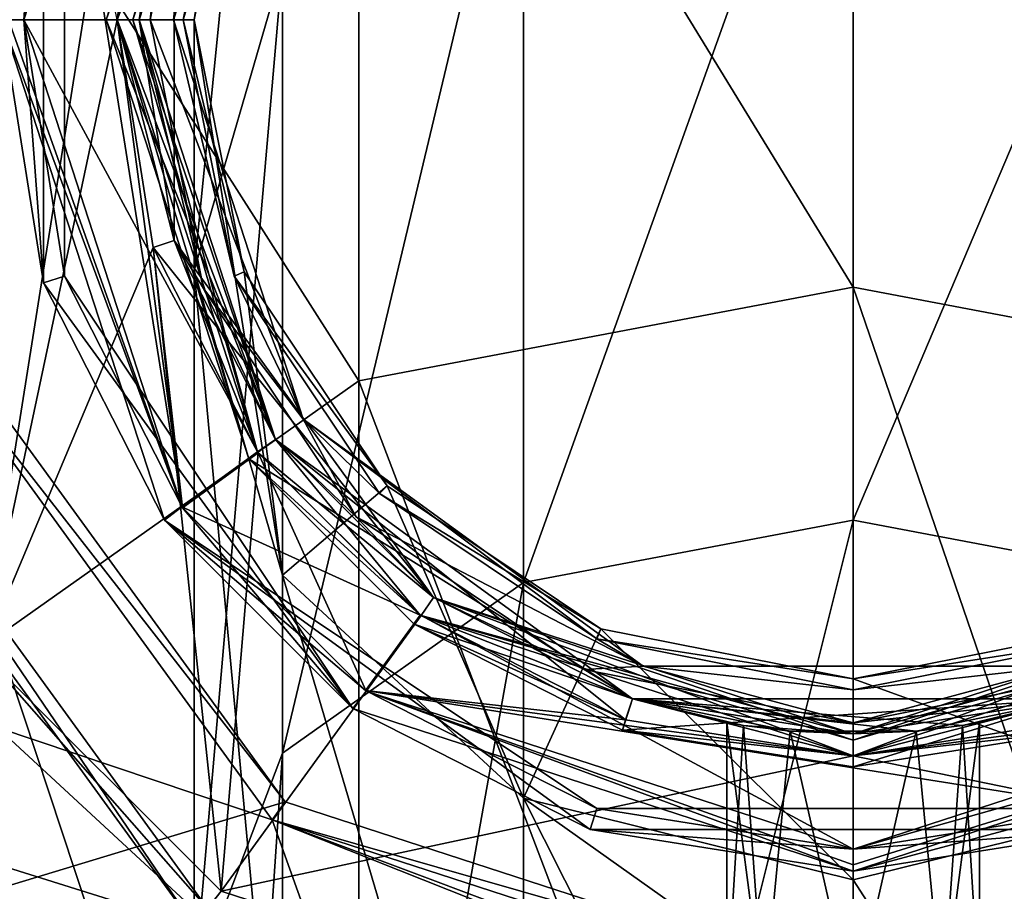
# Model space of a CAD drawing. Header units: millimetres. Extents: x -155 to 35, y -46 to 35.
# Tile 5 of 107: x -128 to -119, y -8 to 0. Entities that reach past the tile are written whole.
import ezdxf

# ---------------------------------------------------------------- set-up
doc = ezdxf.new("R2010")
doc.units = ezdxf.units.MM
doc.header["$LTSCALE"] = 65.185185
for name, color, linetype in [('100', 7, 'CONTINUOUS'), ('102', 7, 'CONTINUOUS'), ('103', 7, 'CONTINUOUS'), ('104', 7, 'CONTINUOUS'), ('105', 7, 'CONTINUOUS'), ('106', 7, 'CONTINUOUS'), ('107', 7, 'CONTINUOUS'), ('108', 7, 'CONTINUOUS'), ('109', 7, 'CONTINUOUS'), ('119', 7, 'CONTINUOUS'), ('120', 7, 'CONTINUOUS'), ('121', 7, 'CONTINUOUS'), ('122', 7, 'CONTINUOUS'), ('123', 7, 'CONTINUOUS'), ('43', 7, 'CONTINUOUS'), ('44', 7, 'CONTINUOUS'), ('45', 7, 'CONTINUOUS'), ('46', 7, 'CONTINUOUS'), ('48', 7, 'CONTINUOUS'), ('49', 7, 'CONTINUOUS'), ('50', 7, 'CONTINUOUS'), ('51', 7, 'CONTINUOUS'), ('52', 7, 'CONTINUOUS'), ('53', 7, 'CONTINUOUS'), ('54', 7, 'CONTINUOUS'), ('55', 7, 'CONTINUOUS'), ('56', 7, 'CONTINUOUS'), ('57', 7, 'CONTINUOUS'), ('58', 7, 'CONTINUOUS'), ('59', 7, 'CONTINUOUS'), ('60', 7, 'CONTINUOUS'), ('61', 7, 'CONTINUOUS'), ('62', 7, 'CONTINUOUS'), ('63', 7, 'CONTINUOUS'), ('79', 7, 'CONTINUOUS'), ('80', 7, 'CONTINUOUS'), ('81', 7, 'CONTINUOUS'), ('82', 7, 'CONTINUOUS'), ('83', 7, 'CONTINUOUS'), ('84', 7, 'CONTINUOUS'), ('85', 7, 'CONTINUOUS'), ('86', 7, 'CONTINUOUS'), ('87', 7, 'CONTINUOUS'), ('88', 7, 'CONTINUOUS'), ('89', 7, 'CONTINUOUS'), ('91', 7, 'CONTINUOUS'), ('92', 7, 'CONTINUOUS'), ('98', 7, 'CONTINUOUS'), ('99', 7, 'CONTINUOUS')]:
    doc.layers.add(name, color=color, linetype=linetype)

msp = doc.modelspace()

# ---------------------------------------------------------------- linework, layer by layer
at = {"layer": '100', "linetype": 'CONTINUOUS'}
for points in [[(-126.5586, 0, -0.0586), (-126.7, 0), (-125.4239, -3.9334), (-126.5586, 0, -0.0586)], [(-126.5, 0, -0.2), (-126.5586, 0, -0.0586), (-125.4239, -3.9334), (-126.5, 0, -0.2)], [(-125.2586, -3.8206, -0.2), (-126.5, 0, -0.2), (-125.4239, -3.9334), (-125.2586, -3.8206, -0.2)], [(-123.9412, -5.4182), (-125.2586, -3.8206, -0.2), (-125.4239, -3.9334), (-123.9412, -5.4182)], [(-122.0086, -6.1819, -0.2), (-125.2586, -3.8206, -0.2), (-122.0722, -6.3715), (-122.0086, -6.1819, -0.2)], [(-122.0722, -6.3715), (-125.2586, -3.8206, -0.2), (-123.9412, -5.4182), (-122.0722, -6.3715)], [(-120, -6.7), (-122.0086, -6.1819, -0.2), (-122.0722, -6.3715), (-120, -6.7)], [(-117.9914, -6.1819, -0.2), (-122.0086, -6.1819, -0.2), (-120, -6.7), (-117.9914, -6.1819, -0.2)], [(-117.9278, -6.3715), (-117.9914, -6.1819, -0.2), (-120, -6.7), (-117.9278, -6.3715)]]:
    msp.add_3dface(points, dxfattribs=at)
at = {"layer": '102', "linetype": 'CONTINUOUS'}
for points in [[(-125.9969, -8.2509, -2), (-129.701, -3.1512, -2), (-129.5106, -3.0902, -2.2), (-125.9969, -8.2509, -2)], [(-125.9969, -8.2509, -2), (-129.5106, -3.0902, -2.2), (-125.8779, -8.0902, -2.2), (-125.9969, -8.2509, -2)]]:
    msp.add_3dface(points, dxfattribs=at)
at = {"layer": '103', "linetype": 'CONTINUOUS'}
for points in [[(-127.55, 0, -4.25), (-127.1798, 2.3351, -4.25), (-127.3707, 2.3949, -4.05), (-127.55, 0, -4.25)], [(-127.55, 0, -4.25), (-127.3707, 2.3949, -4.05), (-127.3707, -2.3949, -4.05), (-127.55, 0, -4.25)], [(-127.1798, -2.3351, -4.25), (-127.55, 0, -4.25), (-127.3707, -2.3949, -4.05), (-127.1798, -2.3351, -4.25)], [(-127.1798, -2.3351, -4.25), (-127.3707, -2.3949, -4.05), (-124.5553, -6.2699, -4.05), (-127.1798, -2.3351, -4.25)], [(-126.1056, -4.4412, -4.25), (-127.1798, -2.3351, -4.25), (-124.5553, -6.2699, -4.05), (-126.1056, -4.4412, -4.25)], [(-124.4324, -6.112, -4.25), (-126.1056, -4.4412, -4.25), (-124.5553, -6.2699, -4.05), (-124.4324, -6.112, -4.25)], [(-124.4324, -6.112, -4.25), (-124.5553, -6.2699, -4.05), (-120, -7.75, -4.05), (-124.4324, -6.112, -4.25)], [(-120, -7.55, -4.25), (-124.4324, -6.112, -4.25), (-120, -7.6914, -4.1914), (-120, -7.55, -4.25)], [(-124.4324, -6.112, -4.25), (-120, -7.75, -4.05), (-120, -7.6914, -4.1914), (-124.4324, -6.112, -4.25)]]:
    msp.add_3dface(points, dxfattribs=at)
at = {"layer": '104', "linetype": 'CONTINUOUS'}
for points in [[(-115.5676, -6.112, -4.25), (-120, -7.55, -4.25), (-115.4447, -6.2699, -4.05), (-115.5676, -6.112, -4.25)], [(-115.4447, -6.2699, -4.05), (-120, -7.55, -4.25), (-120, -7.6914, -4.1914), (-115.4447, -6.2699, -4.05)], [(-120, -7.75, -4.05), (-115.4447, -6.2699, -4.05), (-120, -7.6914, -4.1914), (-120, -7.75, -4.05)]]:
    msp.add_3dface(points, dxfattribs=at)
at = {"layer": '105', "linetype": 'CONTINUOUS'}
for points in [[(-126.1819, -2.0086, -4.45), (-126.1819, 2.0086, -4.45), (-126.7, 0, -4.25), (-126.1819, -2.0086, -4.45)], [(-126.1819, -2.0086, -4.45), (-126.7, 0, -4.25), (-126.3715, -2.0722, -4.25), (-126.1819, -2.0086, -4.45)], [(-126.1819, -2.0086, -4.45), (-126.3715, -2.0722, -4.25), (-125.4182, -3.9412, -4.25), (-126.1819, -2.0086, -4.45)], [(-123.8206, -5.2586, -4.45), (-126.1819, -2.0086, -4.45), (-125.4182, -3.9412, -4.25), (-123.8206, -5.2586, -4.45)], [(-123.8206, -5.2586, -4.45), (-125.4182, -3.9412, -4.25), (-123.9334, -5.4239, -4.25), (-123.8206, -5.2586, -4.45)], [(-120, -6.7, -4.25), (-123.8206, -5.2586, -4.45), (-123.9334, -5.4239, -4.25), (-120, -6.7, -4.25)], [(-120, -6.5, -4.45), (-123.8206, -5.2586, -4.45), (-120, -6.5586, -4.3086), (-120, -6.5, -4.45)], [(-123.8206, -5.2586, -4.45), (-120, -6.7, -4.25), (-120, -6.5586, -4.3086), (-123.8206, -5.2586, -4.45)]]:
    msp.add_3dface(points, dxfattribs=at)
at = {"layer": '106', "linetype": 'CONTINUOUS'}
for points in [[(-120, -6.5, -4.45), (-116.0666, -5.4239, -4.25), (-116.1794, -5.2586, -4.45), (-120, -6.5, -4.45)], [(-116.0666, -5.4239, -4.25), (-120, -6.5, -4.45), (-120, -6.5586, -4.3086), (-116.0666, -5.4239, -4.25)], [(-120, -6.7, -4.25), (-116.0666, -5.4239, -4.25), (-120, -6.5586, -4.3086), (-120, -6.7, -4.25)]]:
    msp.add_3dface(points, dxfattribs=at)
at = {"layer": '107', "linetype": 'CONTINUOUS'}
for points in [[(-126.7, 0, -6), (-126.1819, 2.0086, -5.8), (-126.1819, -2.0086, -5.8), (-126.7, 0, -6)], [(-126.3715, -2.0722, -6), (-126.7, 0, -6), (-126.1819, -2.0086, -5.8), (-126.3715, -2.0722, -6)], [(-126.3715, -2.0722, -6), (-126.1819, -2.0086, -5.8), (-123.8206, -5.2586, -5.8), (-126.3715, -2.0722, -6)], [(-125.4182, -3.9412, -6), (-126.3715, -2.0722, -6), (-123.8206, -5.2586, -5.8), (-125.4182, -3.9412, -6)], [(-123.9334, -5.4239, -6), (-125.4182, -3.9412, -6), (-123.8206, -5.2586, -5.8), (-123.9334, -5.4239, -6)], [(-123.9334, -5.4239, -6), (-123.8206, -5.2586, -5.8), (-120, -6.5, -5.8), (-123.9334, -5.4239, -6)], [(-120, -6.7, -6), (-123.9334, -5.4239, -6), (-120, -6.5586, -5.9414), (-120, -6.7, -6)], [(-123.9334, -5.4239, -6), (-120, -6.5, -5.8), (-120, -6.5586, -5.9414), (-123.9334, -5.4239, -6)]]:
    msp.add_3dface(points, dxfattribs=at)
at = {"layer": '108', "linetype": 'CONTINUOUS'}
for points in [[(-116.0666, -5.4239, -6), (-120, -6.7, -6), (-116.1794, -5.2586, -5.8), (-116.0666, -5.4239, -6)], [(-116.1794, -5.2586, -5.8), (-120, -6.7, -6), (-120, -6.5586, -5.9414), (-116.1794, -5.2586, -5.8)], [(-120, -6.5, -5.8), (-116.1794, -5.2586, -5.8), (-120, -6.5586, -5.9414), (-120, -6.5, -5.8)]]:
    msp.add_3dface(points, dxfattribs=at)
at = {"layer": '109', "linetype": 'CONTINUOUS'}
for points in [[(-125.8779, -8.0902, -5.8), (-129.5106, -3.0902, -5.8), (-127.9256, -5.7641, -6), (-125.8779, -8.0902, -5.8)], [(-125.8779, -8.0902, -5.8), (-127.9256, -5.7641, -6), (-125.7545, -7.9326, -6), (-125.8779, -8.0902, -5.8)], [(-120, -9.8, -6), (-125.8779, -8.0902, -5.8), (-125.7545, -7.9326, -6), (-120, -9.8, -6)]]:
    msp.add_3dface(points, dxfattribs=at)
at = {"layer": '119', "linetype": 'CONTINUOUS'}
for points in [[(-126.7, 0, -1.75), (-125.4239, 3.9334, -1.75), (-126.5586, 0, -1.6914), (-126.7, 0, -1.75)], [(-125.4239, 3.9334, -1.75), (-126.5, 0, -1.55), (-126.5586, 0, -1.6914), (-125.4239, 3.9334, -1.75)], [(-125.2586, 3.8206, -1.55), (-126.5, 0, -1.55), (-125.4239, 3.9334, -1.75), (-125.2586, 3.8206, -1.55)]]:
    msp.add_3dface(points, dxfattribs=at)
at = {"layer": '120', "linetype": 'CONTINUOUS'}
for points in [[(-125.2586, -3.8206, -1.55), (-125.4239, -3.9334, -1.75), (-126.7, 0, -1.75), (-125.2586, -3.8206, -1.55)], [(-125.2586, -3.8206, -1.55), (-126.7, 0, -1.75), (-126.5586, 0, -1.6914), (-125.2586, -3.8206, -1.55)], [(-126.5, 0, -1.55), (-125.2586, -3.8206, -1.55), (-126.5586, 0, -1.6914), (-126.5, 0, -1.55)], [(-125.2586, -3.8206, -1.55), (-123.9412, -5.4182, -1.75), (-125.4239, -3.9334, -1.75), (-125.2586, -3.8206, -1.55)], [(-125.2586, -3.8206, -1.55), (-122.0086, -6.1819, -1.55), (-123.9412, -5.4182, -1.75), (-125.2586, -3.8206, -1.55)], [(-122.0086, -6.1819, -1.55), (-122.0722, -6.3715, -1.75), (-123.9412, -5.4182, -1.75), (-122.0086, -6.1819, -1.55)], [(-122.0086, -6.1819, -1.55), (-120, -6.7, -1.75), (-122.0722, -6.3715, -1.75), (-122.0086, -6.1819, -1.55)], [(-122.0086, -6.1819, -1.55), (-117.9914, -6.1819, -1.55), (-120, -6.7, -1.75), (-122.0086, -6.1819, -1.55)], [(-117.9914, -6.1819, -1.55), (-117.9278, -6.3715, -1.75), (-120, -6.7, -1.75), (-117.9914, -6.1819, -1.55)]]:
    msp.add_3dface(points, dxfattribs=at)
at = {"layer": '121', "linetype": 'CONTINUOUS'}
for points in [[(-127.75, 0, -1.95), (-126.2699, 4.5553, -1.95), (-127.6914, 0, -1.8086), (-127.75, 0, -1.95)], [(-126.2699, 4.5553, -1.95), (-127.55, 0, -1.75), (-127.6914, 0, -1.8086), (-126.2699, 4.5553, -1.95)], [(-127.55, 0, -1.75), (-126.2699, 4.5553, -1.95), (-126.112, 4.4324, -1.75), (-127.55, 0, -1.75)]]:
    msp.add_3dface(points, dxfattribs=at)
at = {"layer": '122', "linetype": 'CONTINUOUS'}
for points in [[(-126.2699, -4.5553, -1.95), (-127.75, 0, -1.95), (-126.112, -4.4324, -1.75), (-126.2699, -4.5553, -1.95)], [(-126.112, -4.4324, -1.75), (-127.75, 0, -1.95), (-127.6914, 0, -1.8086), (-126.112, -4.4324, -1.75)], [(-127.55, 0, -1.75), (-126.112, -4.4324, -1.75), (-127.6914, 0, -1.8086), (-127.55, 0, -1.75)], [(-126.2699, -4.5553, -1.95), (-126.112, -4.4324, -1.75), (-124.4412, -6.1056, -1.75), (-126.2699, -4.5553, -1.95)], [(-122.3949, -7.3707, -1.95), (-126.2699, -4.5553, -1.95), (-122.3351, -7.1798, -1.75), (-122.3949, -7.3707, -1.95)], [(-126.2699, -4.5553, -1.95), (-124.4412, -6.1056, -1.75), (-122.3351, -7.1798, -1.75), (-126.2699, -4.5553, -1.95)], [(-122.3949, -7.3707, -1.95), (-122.3351, -7.1798, -1.75), (-120, -7.55, -1.75), (-122.3949, -7.3707, -1.95)], [(-117.6051, -7.3707, -1.95), (-120, -7.55, -1.75), (-117.6649, -7.1798, -1.75), (-117.6051, -7.3707, -1.95)], [(-117.6051, -7.3707, -1.95), (-122.3949, -7.3707, -1.95), (-120, -7.55, -1.75), (-117.6051, -7.3707, -1.95)]]:
    msp.add_3dface(points, dxfattribs=at)
at = {"layer": '123', "linetype": 'CONTINUOUS'}
for points in [[(-125.5013, 3.9969), (-126.8, 0), (-125.4239, 3.9334), (-125.5013, 3.9969)], [(-126.8, 0), (-126.7, 0), (-125.4239, 3.9334), (-126.8, 0)], [(-126.8, 0), (-125.5013, -3.9969), (-126.7, 0), (-126.8, 0)], [(-126.7, 0), (-125.5013, -3.9969), (-125.4239, -3.9334), (-126.7, 0)], [(-125.5013, -3.9969), (-123.9412, -5.4182), (-125.4239, -3.9334), (-125.5013, -3.9969)], [(-125.5013, -3.9969), (-123.9969, -5.5013), (-123.9412, -5.4182), (-125.5013, -3.9969)], [(-123.9969, -5.5013), (-122.0722, -6.3715), (-123.9412, -5.4182), (-123.9969, -5.5013)], [(-123.9969, -5.5013), (-122.1013, -6.4672), (-122.0722, -6.3715), (-123.9969, -5.5013)], [(-122.1013, -6.4672), (-120, -6.7), (-122.0722, -6.3715), (-122.1013, -6.4672)], [(-117.8987, -6.4672), (-117.9278, -6.3715), (-120, -6.7), (-117.8987, -6.4672)], [(-122.1013, -6.4672), (-120, -6.8), (-120, -6.7), (-122.1013, -6.4672)], [(-120, -6.8), (-117.8987, -6.4672), (-120, -6.7), (-120, -6.8)]]:
    msp.add_3dface(points, dxfattribs=at)
at = {"layer": '43', "color": 7, "linetype": 'CONTINUOUS', "true_color": 0xe0f2ff}
for points in [[(-128.5595, -2.7811, 0.2002), (-125.2897, -7.2814, 0.2002), (-128.5595, -2.7812, 115), (-128.5595, -2.7811, 0.2002)], [(-128.5595, -2.7812, 115), (-125.2897, -7.2814, 0.2002), (-125.2901, -7.2812, 115), (-128.5595, -2.7812, 115)], [(-125.2897, -7.2814, 0.2002), (-121.15, -8.9262, 8), (-125.2901, -7.2812, 115), (-125.2897, -7.2814, 0.2002)], [(-125.2901, -7.2812, 115), (-121.15, -8.9262, 8), (-120.8132, -8.9632, 8.8132), (-125.2901, -7.2812, 115)], [(-120, -9, 115), (-125.2901, -7.2812, 115), (-120, -9, 9.15), (-120, -9, 115)], [(-120, -9, 9.15), (-125.2901, -7.2812, 115), (-120.8132, -8.9632, 8.8132), (-120, -9, 9.15)], [(-120, -9, 0.2), (-121.15, -8.9262, 8), (-125.2897, -7.2814, 0.2002), (-120, -9, 0.2)]]:
    msp.add_3dface(points, dxfattribs=at)
at = {"layer": '44', "color": 7, "linetype": 'CONTINUOUS', "true_color": 0xe0f2ff}
for points in [[(-114.7099, -7.2812, 115), (-120, -9, 115), (-114.7109, -7.2818, 0.2002), (-114.7099, -7.2812, 115)], [(-120, -9, 6.85), (-120, -9, 0.2), (-114.7109, -7.2818, 0.2002), (-120, -9, 6.85)], [(-120, -9, 6.85), (-114.7109, -7.2818, 0.2002), (-119.1868, -8.9632, 7.1869), (-120, -9, 6.85)], [(-114.7109, -7.2818, 0.2002), (-120, -9, 115), (-118.85, -8.9262, 8), (-114.7109, -7.2818, 0.2002)], [(-119.1868, -8.9632, 7.1869), (-114.7109, -7.2818, 0.2002), (-118.85, -8.9262, 8), (-119.1868, -8.9632, 7.1869)]]:
    msp.add_3dface(points, dxfattribs=at)
at = {"layer": '45', "color": 7, "linetype": 'CONTINUOUS', "true_color": 0xe0f2ff}
for points in [[(-120, 6.0313, 129.9247), (-124.5, 4.9173, 129.4632), (-120, -2.4337, 142.588), (-120, 6.0313, 129.9247)], [(-124.5, 4.9173, 129.4632), (-127.7942, 1.8738, 128.2026), (-124.5, -3.2859, 141.735), (-124.5, 4.9173, 129.4632)], [(-120, -2.4337, 142.588), (-124.5, 4.9173, 129.4632), (-124.5, -3.2859, 141.735), (-120, -2.4337, 142.588)], [(-124.5, -3.2859, 141.735), (-127.7942, 1.8738, 128.2026), (-127.7942, -5.6144, 139.4048), (-124.5, -3.2859, 141.735)], [(-120, -2.4337, 142.588), (-124.5, -3.2859, 141.735), (-120, -15.1036, 151.043), (-120, -2.4337, 142.588)], [(-128.5595, -2.7812, 115), (-125.2901, -7.2812, 115), (-127.7942, -6.4411, 124.7584), (-128.5595, -2.7812, 115)], [(-124.5, -3.2859, 141.735), (-127.7942, -5.6144, 139.4048), (-124.5, -15.5642, 149.9287), (-124.5, -3.2859, 141.735)], [(-120, -15.1036, 151.043), (-124.5, -3.2859, 141.735), (-124.5, -15.5642, 149.9287), (-120, -15.1036, 151.043)], [(-124.5, -15.5642, 149.9287), (-127.7942, -5.6144, 139.4048), (-127.7942, -16.8225, 146.8842), (-124.5, -15.5642, 149.9287)], [(-127.7942, -6.4411, 124.7584), (-125.2901, -7.2812, 115), (-124.5, -9.4845, 123.4978), (-127.7942, -6.4411, 124.7584)], [(-127.7942, -6.4411, 124.7584), (-124.5, -9.4845, 123.4978), (-127.7942, -11.9759, 133.0383), (-127.7942, -6.4411, 124.7584)], [(-125.2901, -7.2812, 115), (-120, -9, 115), (-124.5, -9.4845, 123.4978), (-125.2901, -7.2812, 115)]]:
    msp.add_3dface(points, dxfattribs=at)
at = {"layer": '46', "color": 7, "linetype": 'CONTINUOUS', "true_color": 0xe0f2ff}
for points in [[(-120, 6.0313, 129.9247), (-120, -2.4337, 142.588), (-115.5, -3.2859, 141.735), (-120, 6.0313, 129.9247)], [(-115.5, 4.9173, 129.4632), (-120, 6.0313, 129.9247), (-115.5, -3.2859, 141.735), (-115.5, 4.9173, 129.4632)], [(-120, -2.4337, 142.588), (-120, -15.1036, 151.043), (-115.5, -15.5642, 149.9287), (-120, -2.4337, 142.588)], [(-115.5, -3.2859, 141.735), (-120, -2.4337, 142.588), (-115.5, -15.5642, 149.9287), (-115.5, -3.2859, 141.735)], [(-120, -9, 115), (-114.7099, -7.2812, 115), (-120, -10.5985, 123.0364), (-120, -9, 115)], [(-120, -10.5985, 123.0364), (-114.7099, -7.2812, 115), (-115.5, -9.4845, 123.4978), (-120, -10.5985, 123.0364)]]:
    msp.add_3dface(points, dxfattribs=at)
at = {"layer": '48', "color": 7, "linetype": 'CONTINUOUS', "true_color": 0xe0f2ff}
for points in [[(-125.1724, -7.1192), (-128.5595, -2.7811, 0.2002), (-128.3691, -2.7193), (-125.1724, -7.1192)], [(-125.2897, -7.2814, 0.2002), (-128.5595, -2.7811, 0.2002), (-125.1724, -7.1192), (-125.2897, -7.2814, 0.2002)], [(-120, -8.7998), (-125.2897, -7.2814, 0.2002), (-125.1724, -7.1192), (-120, -8.7998)], [(-120, -9, 0.2), (-125.2897, -7.2814, 0.2002), (-120, -8.7998), (-120, -9, 0.2)]]:
    msp.add_3dface(points, dxfattribs=at)
at = {"layer": '49', "color": 7, "linetype": 'CONTINUOUS', "true_color": 0xe0f2ff}
for points in [[(-114.7109, -7.2818, 0.2002), (-120, -9, 0.2), (-114.8276, -7.1192), (-114.7109, -7.2818, 0.2002)], [(-120, -9, 0.2), (-120, -8.7998), (-114.8276, -7.1192), (-120, -9, 0.2)]]:
    msp.add_3dface(points, dxfattribs=at)
at = {"layer": '50', "color": 7, "linetype": 'CONTINUOUS', "true_color": 0xe0f2ff}
for points in [[(-117.7039, -5.5433, 87), (-120, -6, 87), (-117.7039, -5.5433, 115), (-117.7039, -5.5433, 87)], [(-117.7039, -5.5433, 115), (-120, -6, 87), (-120, -6, 115), (-117.7039, -5.5433, 115)]]:
    msp.add_3dface(points, dxfattribs=at)
at = {"layer": '51', "color": 7, "linetype": 'CONTINUOUS', "true_color": 0xe0f2ff}
for points in [[(-126, 0, 87), (-125.5433, 2.2961, 87), (-126, 0, 115), (-126, 0, 87)], [(-126, 0, 115), (-125.5433, 2.2961, 87), (-125.5433, 2.2961, 115), (-126, 0, 115)], [(-125.5433, -2.2961, 87), (-126, 0, 87), (-125.5433, -2.2961, 115), (-125.5433, -2.2961, 87)], [(-125.5433, -2.2961, 115), (-126, 0, 87), (-126, 0, 115), (-125.5433, -2.2961, 115)], [(-124.2427, -4.2426, 87), (-125.5433, -2.2961, 87), (-124.2426, -4.2426, 115), (-124.2427, -4.2426, 87)], [(-124.2426, -4.2426, 115), (-125.5433, -2.2961, 87), (-125.5433, -2.2961, 115), (-124.2426, -4.2426, 115)], [(-122.2961, -5.5433, 87), (-124.2427, -4.2426, 87), (-122.2961, -5.5433, 115), (-122.2961, -5.5433, 87)], [(-122.2961, -5.5433, 115), (-124.2427, -4.2426, 87), (-124.2426, -4.2426, 115), (-122.2961, -5.5433, 115)], [(-120, -6, 115), (-120, -6, 87), (-122.2961, -5.5433, 87), (-120, -6, 115)], [(-120, -6, 115), (-122.2961, -5.5433, 87), (-122.2961, -5.5433, 115), (-120, -6, 115)]]:
    msp.add_3dface(points, dxfattribs=at)
at = {"layer": '52', "color": 7, "linetype": 'CONTINUOUS', "true_color": 0xe0f2ff}
for points in [[(-120, 3.2597, 128.7766), (-117, 2.517, 128.469), (-120, -4.5542, 140.4658), (-120, 3.2597, 128.7766)], [(-120, -4.5542, 140.4658), (-117, 2.517, 128.469), (-117, -5.1223, 139.8972), (-120, -4.5542, 140.4658)], [(-120, -4.5542, 140.4658), (-117, -5.1223, 139.8972), (-120, -16.2495, 148.2705), (-120, -4.5542, 140.4658)], [(-120, -16.2495, 148.2705), (-117, -5.1223, 139.8972), (-117, -16.5566, 147.5276), (-120, -16.2495, 148.2705)], [(-117.7039, -5.5433, 115), (-120, -6, 115), (-117, -7.0842, 124.492), (-117.7039, -5.5433, 115)], [(-117, -7.0842, 124.492), (-120, -6, 115), (-120, -7.8269, 124.1844), (-117, -7.0842, 124.492)], [(-117, -7.0842, 124.492), (-120, -7.8269, 124.1844), (-117, -12.4679, 132.5459), (-117, -7.0842, 124.492)], [(-117, -12.4679, 132.5459), (-120, -7.8269, 124.1844), (-120, -9.2154, 127), (-117, -12.4679, 132.5459)]]:
    msp.add_3dface(points, dxfattribs=at)
at = {"layer": '53', "color": 7, "linetype": 'CONTINUOUS', "true_color": 0xe0f2ff}
for points in [[(-120, 3.2597, 128.7766), (-120, -4.5542, 140.4658), (-123, -5.1223, 139.8972), (-120, 3.2597, 128.7766)], [(-123, 2.517, 128.469), (-120, 3.2597, 128.7766), (-123, -5.1223, 139.8972), (-123, 2.517, 128.469)], [(-125.1962, 0.488, 127.6286), (-123, 2.517, 128.469), (-125.1962, -6.6746, 138.3437), (-125.1962, 0.488, 127.6286)], [(-125.1962, -6.6746, 138.3437), (-123, 2.517, 128.469), (-123, -5.1223, 139.8972), (-125.1962, -6.6746, 138.3437)], [(-126, 0, 115), (-125.5433, 2.2961, 115), (-126, -2.2836, 126.4805), (-126, 0, 115)], [(-126, -2.2836, 126.4805), (-125.5433, 2.2961, 115), (-125.1962, 0.488, 127.6286), (-126, -2.2836, 126.4805)], [(-126, -2.2836, 126.4805), (-125.1962, 0.488, 127.6286), (-126, -8.7951, 136.2215), (-126, -2.2836, 126.4805)], [(-126, -8.7951, 136.2215), (-125.1962, 0.488, 127.6286), (-125.1962, -6.6746, 138.3437), (-126, -8.7951, 136.2215)], [(-125.5433, -2.2961, 115), (-126, 0, 115), (-125.1962, -5.0553, 125.3325), (-125.5433, -2.2961, 115)], [(-125.1962, -5.0553, 125.3325), (-126, 0, 115), (-126, -2.2836, 126.4805), (-125.1962, -5.0553, 125.3325)], [(-125.1962, -5.0553, 125.3325), (-126, -2.2836, 126.4805), (-125.1962, -10.9156, 134.0994), (-125.1962, -5.0553, 125.3325)], [(-125.1962, -10.9156, 134.0994), (-126, -2.2836, 126.4805), (-126, -8.7951, 136.2215), (-125.1962, -10.9156, 134.0994)], [(-124.2426, -4.2426, 115), (-125.5433, -2.2961, 115), (-125.1962, -5.0553, 125.3325), (-124.2426, -4.2426, 115)], [(-123, -7.0842, 124.492), (-124.2426, -4.2426, 115), (-125.1962, -5.0553, 125.3325), (-123, -7.0842, 124.492)], [(-122.2961, -5.5433, 115), (-124.2426, -4.2426, 115), (-123, -7.0842, 124.492), (-122.2961, -5.5433, 115)], [(-120, -4.5542, 140.4658), (-120, -16.2495, 148.2705), (-123, -16.5566, 147.5276), (-120, -4.5542, 140.4658)], [(-123, -5.1223, 139.8972), (-120, -4.5542, 140.4658), (-123, -16.5566, 147.5276), (-123, -5.1223, 139.8972)], [(-123, -7.0842, 124.492), (-125.1962, -5.0553, 125.3325), (-123, -12.4679, 132.5459), (-123, -7.0842, 124.492)], [(-123, -12.4679, 132.5459), (-125.1962, -5.0553, 125.3325), (-125.1962, -10.9156, 134.0994), (-123, -12.4679, 132.5459)], [(-125.1962, -6.6746, 138.3437), (-123, -5.1223, 139.8972), (-125.1962, -17.3954, 145.4979), (-125.1962, -6.6746, 138.3437)], [(-125.1962, -17.3954, 145.4979), (-123, -5.1223, 139.8972), (-123, -16.5566, 147.5276), (-125.1962, -17.3954, 145.4979)], [(-120, -7.8269, 124.1844), (-122.2961, -5.5433, 115), (-123, -7.0842, 124.492), (-120, -7.8269, 124.1844)], [(-120, -6, 115), (-122.2961, -5.5433, 115), (-120, -7.8269, 124.1844), (-120, -6, 115)], [(-126, -8.7951, 136.2215), (-125.1962, -6.6746, 138.3437), (-126, -18.5413, 142.7254), (-126, -8.7951, 136.2215)], [(-126, -18.5413, 142.7254), (-125.1962, -6.6746, 138.3437), (-125.1962, -17.3954, 145.4979), (-126, -18.5413, 142.7254)], [(-120, -9.2154, 127), (-120, -7.8269, 124.1844), (-123, -7.0842, 124.492), (-120, -9.2154, 127)], [(-120, -13.0361, 131.9772), (-120, -9.2154, 127), (-123, -7.0842, 124.492), (-120, -13.0361, 131.9772)], [(-120, -13.0361, 131.9772), (-123, -7.0842, 124.492), (-123, -12.4679, 132.5459), (-120, -13.0361, 131.9772)]]:
    msp.add_3dface(points, dxfattribs=at)
at = {"layer": '54', "color": 7, "linetype": 'CONTINUOUS', "true_color": 0xe0f2ff}
for points in [[(-125.6357, 2.3344, 87), (-126, 0, 87), (-126.1, 0, 87), (-125.6357, 2.3344, 87)], [(-125.5433, 2.2961, 87), (-126, 0, 87), (-125.6357, 2.3344, 87), (-125.5433, 2.2961, 87)], [(-126, 0, 87), (-125.5433, -2.2961, 87), (-126.1, 0, 87), (-126, 0, 87)], [(-126.1, 0, 87), (-125.5433, -2.2961, 87), (-125.6357, -2.3344, 87), (-126.1, 0, 87)], [(-125.5433, -2.2961, 87), (-124.2427, -4.2426, 87), (-125.6357, -2.3344, 87), (-125.5433, -2.2961, 87)], [(-125.6357, -2.3344, 87), (-124.2427, -4.2426, 87), (-124.3134, -4.3133, 87), (-125.6357, -2.3344, 87)], [(-124.2427, -4.2426, 87), (-122.2961, -5.5433, 87), (-124.3134, -4.3133, 87), (-124.2427, -4.2426, 87)], [(-124.3134, -4.3133, 87), (-122.2961, -5.5433, 87), (-122.3344, -5.6357, 87), (-124.3134, -4.3133, 87)], [(-122.2961, -5.5433, 87), (-120, -6, 87), (-122.3344, -5.6357, 87), (-122.2961, -5.5433, 87)], [(-120, -6, 87), (-117.7039, -5.5433, 87), (-117.6656, -5.6357, 87), (-120, -6, 87)], [(-122.3344, -5.6357, 87), (-120, -6, 87), (-120, -6.1, 87), (-122.3344, -5.6357, 87)], [(-120, -6.1, 87), (-120, -6, 87), (-117.6656, -5.6357, 87), (-120, -6.1, 87)]]:
    msp.add_3dface(points, dxfattribs=at)
at = {"layer": '55', "color": 7, "linetype": 'CONTINUOUS', "true_color": 0xe0f2ff}
for points in [[(-126.1, 0, 87), (-125.6357, -2.3344, 87), (-126.1, 0, 12.3), (-126.1, 0, 87)], [(-126.1, 0, 12.3), (-125.6357, -2.3344, 87), (-125.6357, -2.3344, 12.3), (-126.1, 0, 12.3)], [(-125.6357, -2.3344, 87), (-124.3134, -4.3133, 87), (-125.6357, -2.3344, 12.3), (-125.6357, -2.3344, 87)], [(-125.6357, -2.3344, 12.3), (-124.3134, -4.3133, 87), (-124.3134, -4.3134, 12.3), (-125.6357, -2.3344, 12.3)], [(-124.3134, -4.3133, 87), (-122.3344, -5.6357, 87), (-124.3134, -4.3134, 12.3), (-124.3134, -4.3133, 87)], [(-124.3134, -4.3134, 12.3), (-122.3344, -5.6357, 87), (-122.3344, -5.6357, 12.3), (-124.3134, -4.3134, 12.3)], [(-122.3344, -5.6357, 87), (-120, -6.1, 87), (-122.3344, -5.6357, 12.3), (-122.3344, -5.6357, 87)], [(-122.3344, -5.6357, 12.3), (-120, -6.1, 87), (-120, -6.1, 12.3), (-122.3344, -5.6357, 12.3)], [(-120, -6.1, 87), (-117.6656, -5.6357, 87), (-120, -6.1, 12.3), (-120, -6.1, 87)], [(-120, -6.1, 12.3), (-117.6656, -5.6357, 87), (-117.6656, -5.6357, 12.3), (-120, -6.1, 12.3)]]:
    msp.add_3dface(points, dxfattribs=at)
at = {"layer": '56', "color": 7, "linetype": 'CONTINUOUS', "true_color": 0xe0f2ff}
for points in [[(-125.6357, 2.3344, 87), (-126.1, 0, 87), (-125.6357, 2.3344, 12.3), (-125.6357, 2.3344, 87)], [(-126.1, 0, 87), (-126.1, 0, 12.3), (-125.6357, 2.3344, 12.3), (-126.1, 0, 87)]]:
    msp.add_3dface(points, dxfattribs=at)
at = {"layer": '57', "color": 7, "linetype": 'CONTINUOUS', "true_color": 0xe0f2ff}
for points in [[(-126.4, 0, 12), (-126.1819, 2.0086, 12), (-125.9134, 2.4479, 12), (-126.4, 0, 12)], [(-126.5, 0, 12), (-126.1819, 2.0086, 12), (-126.4, 0, 12), (-126.5, 0, 12)], [(-126.1819, -2.0086, 12), (-126.5, 0, 12), (-125.9134, -2.4479, 12), (-126.1819, -2.0086, 12)], [(-126.5, 0, 12), (-126.4, 0, 12), (-125.9134, -2.4479, 12), (-126.5, 0, 12)], [(-125.2586, -3.8206, 12), (-126.1819, -2.0086, 12), (-125.9134, -2.4479, 12), (-125.2586, -3.8206, 12)], [(-124.5261, -4.5249, 12), (-125.2586, -3.8206, 12), (-125.9134, -2.4479, 12), (-124.5261, -4.5249, 12)], [(-123.8206, -5.2586, 12), (-125.2586, -3.8206, 12), (-124.5261, -4.5249, 12), (-123.8206, -5.2586, 12)], [(-122.4496, -5.9127, 12), (-123.8206, -5.2586, 12), (-124.5261, -4.5249, 12), (-122.4496, -5.9127, 12)], [(-122.0086, -6.1819, 12), (-123.8206, -5.2586, 12), (-122.4496, -5.9127, 12), (-122.0086, -6.1819, 12)], [(-120, -6.4, 12), (-122.0086, -6.1819, 12), (-122.4496, -5.9127, 12), (-120, -6.4, 12)], [(-117.5504, -5.9127, 12), (-117.9914, -6.1819, 12), (-120, -6.4, 12), (-117.5504, -5.9127, 12)], [(-120, -6.5, 12), (-122.0086, -6.1819, 12), (-120, -6.4, 12), (-120, -6.5, 12)], [(-117.9914, -6.1819, 12), (-120, -6.5, 12), (-120, -6.4, 12), (-117.9914, -6.1819, 12)]]:
    msp.add_3dface(points, dxfattribs=at)
at = {"layer": '58', "color": 7, "linetype": 'CONTINUOUS', "true_color": 0xe0f2ff}
for points in [[(-126.5, 0, 12), (-126.1819, -2.0086, 12), (-126.5, 0, 0.3), (-126.5, 0, 12)], [(-126.1819, -2.0086, 12), (-125.2586, -3.8206, 12), (-126.5, 0, 0.3), (-126.1819, -2.0086, 12)], [(-126.5, 0, 0.3), (-125.2586, -3.8206, 12), (-125.2586, -3.8206, 0.3), (-126.5, 0, 0.3)], [(-125.2586, -3.8206, 12), (-123.8206, -5.2586, 12), (-125.2586, -3.8206, 0.3), (-125.2586, -3.8206, 12)], [(-123.8206, -5.2586, 12), (-122.0086, -6.1819, 12), (-125.2586, -3.8206, 0.3), (-123.8206, -5.2586, 12)], [(-125.2586, -3.8206, 0.3), (-122.0086, -6.1819, 12), (-122.0086, -6.1819, 0.3), (-125.2586, -3.8206, 0.3)], [(-122.0086, -6.1819, 12), (-120, -6.5, 12), (-120.9968, -6.4231, 8.5736), (-122.0086, -6.1819, 12)], [(-122.0086, -6.1819, 0.3), (-122.0086, -6.1819, 12), (-121.15, -6.3975, 8), (-122.0086, -6.1819, 0.3)], [(-121.15, -6.3975, 8), (-122.0086, -6.1819, 12), (-120.9968, -6.4231, 8.5736), (-121.15, -6.3975, 8)], [(-117.9914, -6.1819, 0.3), (-122.0086, -6.1819, 0.3), (-119.0032, -6.4231, 7.4264), (-117.9914, -6.1819, 0.3)], [(-119.0032, -6.4231, 7.4264), (-122.0086, -6.1819, 0.3), (-119.4264, -6.4746, 7.0033), (-119.0032, -6.4231, 7.4264)], [(-119.4264, -6.4746, 7.0033), (-122.0086, -6.1819, 0.3), (-120.5736, -6.4746, 7.0033), (-119.4264, -6.4746, 7.0033)], [(-120.5736, -6.4746, 7.0033), (-122.0086, -6.1819, 0.3), (-120.9968, -6.4231, 7.4264), (-120.5736, -6.4746, 7.0033)], [(-120.9968, -6.4231, 7.4264), (-122.0086, -6.1819, 0.3), (-121.15, -6.3975, 8), (-120.9968, -6.4231, 7.4264)], [(-120, -6.5, 12), (-117.9914, -6.1819, 12), (-119.4264, -6.4746, 8.9967), (-120, -6.5, 12)], [(-119.4264, -6.4746, 8.9967), (-117.9914, -6.1819, 12), (-119.0032, -6.4231, 8.5736), (-119.4264, -6.4746, 8.9967)], [(-117.9914, -6.1819, 12), (-118.85, -6.3975, 8), (-119.0032, -6.4231, 8.5736), (-117.9914, -6.1819, 12)], [(-118.85, -6.3975, 8), (-117.9914, -6.1819, 0.3), (-119.0032, -6.4231, 7.4264), (-118.85, -6.3975, 8)], [(-117.9914, -6.1819, 12), (-117.9914, -6.1819, 0.3), (-118.85, -6.3975, 8), (-117.9914, -6.1819, 12)], [(-120.9968, -6.4231, 8.5736), (-120, -6.5, 12), (-120.5736, -6.4746, 8.9967), (-120.9968, -6.4231, 8.5736)], [(-120.5736, -6.4746, 8.9967), (-120, -6.5, 12), (-119.4264, -6.4746, 8.9967), (-120.5736, -6.4746, 8.9967)]]:
    msp.add_3dface(points, dxfattribs=at)
at = {"layer": '59', "color": 7, "linetype": 'CONTINUOUS', "true_color": 0xe0f2ff}
for points in [[(-126.1819, 2.0086, 12), (-126.5, 0, 12), (-125.2586, 3.8206, 0.3), (-126.1819, 2.0086, 12)], [(-126.5, 0, 12), (-126.5, 0, 0.3), (-125.2586, 3.8206, 0.3), (-126.5, 0, 12)]]:
    msp.add_3dface(points, dxfattribs=at)
at = {"layer": '60', "color": 7, "linetype": 'CONTINUOUS', "true_color": 0xe0f2ff}
for points in [[(-125.9134, -2.4479, 12), (-126.4, 0, 12), (-125.0061, -3.6371, 12.0879), (-125.9134, -2.4479, 12)], [(-126.4, 0, 12), (-126.1879, 0, 12.0879), (-125.0061, -3.6371, 12.0879), (-126.4, 0, 12)], [(-126.1, 0, 12.3), (-125.6357, -2.3344, 12.3), (-126.1879, 0, 12.0879), (-126.1, 0, 12.3)], [(-126.1879, 0, 12.0879), (-125.6357, -2.3344, 12.3), (-125.0061, -3.6371, 12.0879), (-126.1879, 0, 12.0879)], [(-125.6357, -2.3344, 12.3), (-124.3134, -4.3134, 12.3), (-125.0061, -3.6371, 12.0879), (-125.6357, -2.3344, 12.3)], [(-124.5261, -4.5249, 12), (-125.9134, -2.4479, 12), (-125.0061, -3.6371, 12.0879), (-124.5261, -4.5249, 12)], [(-124.3134, -4.3134, 12.3), (-122.3344, -5.6357, 12.3), (-125.0061, -3.6371, 12.0879), (-124.3134, -4.3134, 12.3)], [(-125.0061, -3.6371, 12.0879), (-122.3344, -5.6357, 12.3), (-121.9122, -5.885, 12.0879), (-125.0061, -3.6371, 12.0879)], [(-124.5261, -4.5249, 12), (-125.0061, -3.6371, 12.0879), (-121.9122, -5.885, 12.0879), (-124.5261, -4.5249, 12)], [(-122.4496, -5.9127, 12), (-124.5261, -4.5249, 12), (-121.9122, -5.885, 12.0879), (-122.4496, -5.9127, 12)], [(-122.3344, -5.6357, 12.3), (-120, -6.1, 12.3), (-121.9122, -5.885, 12.0879), (-122.3344, -5.6357, 12.3)], [(-120, -6.1, 12.3), (-117.6656, -5.6357, 12.3), (-118.0878, -5.885, 12.0879), (-120, -6.1, 12.3)], [(-120, -6.4, 12), (-122.4496, -5.9127, 12), (-121.9122, -5.885, 12.0879), (-120, -6.4, 12)], [(-121.9122, -5.885, 12.0879), (-120, -6.1, 12.3), (-118.0878, -5.885, 12.0879), (-121.9122, -5.885, 12.0879)], [(-120, -6.4, 12), (-121.9122, -5.885, 12.0879), (-118.0878, -5.885, 12.0879), (-120, -6.4, 12)], [(-117.5504, -5.9127, 12), (-120, -6.4, 12), (-118.0878, -5.885, 12.0879), (-117.5504, -5.9127, 12)]]:
    msp.add_3dface(points, dxfattribs=at)
at = {"layer": '61', "color": 7, "linetype": 'CONTINUOUS', "true_color": 0xe0f2ff}
for points in [[(-126.1, 0, 12.3), (-126.1879, 0, 12.0879), (-125.0061, 3.6371, 12.0879), (-126.1, 0, 12.3)], [(-126.1879, 0, 12.0879), (-125.9134, 2.4479, 12), (-125.0061, 3.6371, 12.0879), (-126.1879, 0, 12.0879)], [(-125.6357, 2.3344, 12.3), (-126.1, 0, 12.3), (-125.0061, 3.6371, 12.0879), (-125.6357, 2.3344, 12.3)], [(-126.4, 0, 12), (-125.9134, 2.4479, 12), (-126.1879, 0, 12.0879), (-126.4, 0, 12)]]:
    msp.add_3dface(points, dxfattribs=at)
at = {"layer": '62', "color": 7, "linetype": 'CONTINUOUS', "true_color": 0xe0f2ff}
for points in [[(-121.15, -8.9262, 8), (-121.15, -6.3975, 8), (-120.9968, -6.4231, 8.5736), (-121.15, -8.9262, 8)], [(-120.8132, -8.9632, 8.8132), (-121.15, -8.9262, 8), (-120.9968, -6.4231, 8.5736), (-120.8132, -8.9632, 8.8132)], [(-120.8132, -8.9632, 8.8132), (-120.9968, -6.4231, 8.5736), (-120.5736, -6.4746, 8.9967), (-120.8132, -8.9632, 8.8132)], [(-119.1868, -8.9632, 8.8131), (-119.4264, -6.4746, 8.9967), (-119.0032, -6.4231, 8.5736), (-119.1868, -8.9632, 8.8131)], [(-118.85, -8.9262, 8), (-119.1868, -8.9632, 8.8131), (-118.85, -6.3975, 8), (-118.85, -8.9262, 8)], [(-118.85, -6.3975, 8), (-119.1868, -8.9632, 8.8131), (-119.0032, -6.4231, 8.5736), (-118.85, -6.3975, 8)], [(-120, -9, 9.15), (-120.8132, -8.9632, 8.8132), (-120.5736, -6.4746, 8.9967), (-120, -9, 9.15)], [(-120, -9, 9.15), (-120.5736, -6.4746, 8.9967), (-119.4264, -6.4746, 8.9967), (-120, -9, 9.15)], [(-119.1868, -8.9632, 8.8131), (-120, -9, 9.15), (-119.4264, -6.4746, 8.9967), (-119.1868, -8.9632, 8.8131)]]:
    msp.add_3dface(points, dxfattribs=at)
at = {"layer": '63', "color": 7, "linetype": 'CONTINUOUS', "true_color": 0xe0f2ff}
for points in [[(-121.15, -8.9262, 8), (-120.8132, -8.9632, 7.1868), (-121.15, -6.3975, 8), (-121.15, -8.9262, 8)], [(-120.8132, -8.9632, 7.1868), (-120.9968, -6.4231, 7.4264), (-121.15, -6.3975, 8), (-120.8132, -8.9632, 7.1868)], [(-120.8132, -8.9632, 7.1868), (-120.5736, -6.4746, 7.0033), (-120.9968, -6.4231, 7.4264), (-120.8132, -8.9632, 7.1868)], [(-119.1868, -8.9632, 7.1869), (-119.0032, -6.4231, 7.4264), (-119.4264, -6.4746, 7.0033), (-119.1868, -8.9632, 7.1869)], [(-119.1868, -8.9632, 7.1869), (-118.85, -8.9262, 8), (-119.0032, -6.4231, 7.4264), (-119.1868, -8.9632, 7.1869)], [(-118.85, -8.9262, 8), (-118.85, -6.3975, 8), (-119.0032, -6.4231, 7.4264), (-118.85, -8.9262, 8)], [(-120.8132, -8.9632, 7.1868), (-120, -9, 6.85), (-120.5736, -6.4746, 7.0033), (-120.8132, -8.9632, 7.1868)], [(-120, -9, 6.85), (-119.4264, -6.4746, 7.0033), (-120.5736, -6.4746, 7.0033), (-120, -9, 6.85)], [(-120, -9, 6.85), (-119.1868, -8.9632, 7.1869), (-119.4264, -6.4746, 7.0033), (-120, -9, 6.85)]]:
    msp.add_3dface(points, dxfattribs=at)
at = {"layer": '79', "color": 7, "linetype": 'CONTINUOUS', "true_color": 0xe0f2ff}
for points in [[(-126.5, 0, 0.3), (-126.8, 0), (-125.5013, 3.9969), (-126.5, 0, 0.3)], [(-125.2586, 3.8206, 0.3), (-126.5, 0, 0.3), (-125.5013, 3.9969), (-125.2586, 3.8206, 0.3)]]:
    msp.add_3dface(points, dxfattribs=at)
at = {"layer": '80', "color": 7, "linetype": 'CONTINUOUS', "true_color": 0xe0f2ff}
for points in [[(-126.5, 0, 0.3), (-125.2586, -3.8206, 0.3), (-126.8, 0), (-126.5, 0, 0.3)], [(-126.8, 0), (-125.2586, -3.8206, 0.3), (-125.5013, -3.9969), (-126.8, 0)], [(-125.2586, -3.8206, 0.3), (-122.0086, -6.1819, 0.3), (-125.5013, -3.9969), (-125.2586, -3.8206, 0.3)], [(-125.5013, -3.9969), (-122.0086, -6.1819, 0.3), (-123.9969, -5.5013), (-125.5013, -3.9969)], [(-123.9969, -5.5013), (-122.0086, -6.1819, 0.3), (-122.1013, -6.4672), (-123.9969, -5.5013)], [(-122.0086, -6.1819, 0.3), (-117.9914, -6.1819, 0.3), (-122.1013, -6.4672), (-122.0086, -6.1819, 0.3)], [(-122.1013, -6.4672), (-117.9914, -6.1819, 0.3), (-120, -6.8), (-122.1013, -6.4672)], [(-120, -6.8), (-117.9914, -6.1819, 0.3), (-117.8987, -6.4672), (-120, -6.8)]]:
    msp.add_3dface(points, dxfattribs=at)
at = {"layer": '81', "linetype": 'CONTINUOUS'}
for points in [[(-154.55, 0), (-120, 8.7998), (-151.1291, 14.9893), (-154.55, 0)], [(-125.1724, 7.1192), (-120, 8.7998), (-154.55, 0), (-125.1724, 7.1192)], [(-128.3691, 2.7193), (-125.1724, 7.1192), (-154.55, 0), (-128.3691, 2.7193)], [(-114.8276, -7.1192), (-120, -8.7998), (-85.45, 0), (-114.8276, -7.1192)], [(-85.45, 0), (-120, -8.7998), (-88.8709, -14.9893), (-85.45, 0)], [(-125.1724, -7.1192), (-128.3691, -2.7193), (-151.1291, -14.9893), (-125.1724, -7.1192)], [(-120, -8.7998), (-125.1724, -7.1192), (-151.1291, -14.9893), (-120, -8.7998)]]:
    msp.add_3dface(points, dxfattribs=at)
at = {"layer": '82', "linetype": 'CONTINUOUS'}
for points in [[(-149.1064, -14.0039, -2), (-152.3, 0, -2), (-123.1546, -9.6999, -2), (-149.1064, -14.0039, -2)], [(-123.1546, -9.6999, -2), (-152.3, 0, -2), (-125.9969, -8.2509, -2), (-123.1546, -9.6999, -2)], [(-125.9969, -8.2509, -2), (-152.3, 0, -2), (-129.701, -3.1512, -2), (-125.9969, -8.2509, -2)]]:
    msp.add_3dface(points, dxfattribs=at)
at = {"layer": '83', "linetype": 'CONTINUOUS'}
for points in [[(-126.5, 0, -0.2), (-125.2586, -3.8206, -0.2), (-126.5, 0, -1.55), (-126.5, 0, -0.2)], [(-126.5, 0, -1.55), (-125.2586, -3.8206, -0.2), (-125.2586, -3.8206, -1.55), (-126.5, 0, -1.55)], [(-125.2586, -3.8206, -0.2), (-122.0086, -6.1819, -0.2), (-125.2586, -3.8206, -1.55), (-125.2586, -3.8206, -0.2)], [(-125.2586, -3.8206, -1.55), (-122.0086, -6.1819, -0.2), (-122.0086, -6.1819, -1.55), (-125.2586, -3.8206, -1.55)], [(-122.0086, -6.1819, -0.2), (-117.9914, -6.1819, -0.2), (-122.0086, -6.1819, -1.55), (-122.0086, -6.1819, -0.2)], [(-122.0086, -6.1819, -1.55), (-117.9914, -6.1819, -0.2), (-117.9914, -6.1819, -1.55), (-122.0086, -6.1819, -1.55)]]:
    msp.add_3dface(points, dxfattribs=at)
at = {"layer": '84', "linetype": 'CONTINUOUS'}
for points in [[(-126.5, 0, -0.2), (-126.5, 0, -1.55), (-125.2586, 3.8206, -1.55), (-126.5, 0, -0.2)], [(-125.2586, 3.8206, -0.2), (-126.5, 0, -0.2), (-125.2586, 3.8206, -1.55), (-125.2586, 3.8206, -0.2)]]:
    msp.add_3dface(points, dxfattribs=at)
at = {"layer": '85', "linetype": 'CONTINUOUS'}
for points in [[(-125.8779, -8.0902, -2.2), (-129.5106, -3.0902, -2.2), (-125.8779, -8.0902, -5.8), (-125.8779, -8.0902, -2.2)], [(-125.8779, -8.0902, -5.8), (-129.5106, -3.0902, -2.2), (-129.5106, -3.0902, -5.8), (-125.8779, -8.0902, -5.8)]]:
    msp.add_3dface(points, dxfattribs=at)
at = {"layer": '86', "linetype": 'CONTINUOUS'}
for points in [[(-127.9256, 5.7641, -6), (-125.7545, 7.9326, -6), (-127.9256, -5.7641, -6), (-127.9256, 5.7641, -6)], [(-127.9256, -5.7641, -6), (-125.7545, 7.9326, -6), (-126.7, 0, -6), (-127.9256, -5.7641, -6)], [(-126.3715, -2.0722, -6), (-127.9256, -5.7641, -6), (-126.7, 0, -6), (-126.3715, -2.0722, -6)], [(-125.7545, -7.9326, -6), (-127.9256, -5.7641, -6), (-126.3715, -2.0722, -6), (-125.7545, -7.9326, -6)], [(-125.4182, -3.9412, -6), (-125.7545, -7.9326, -6), (-126.3715, -2.0722, -6), (-125.4182, -3.9412, -6)], [(-123.9334, -5.4239, -6), (-125.7545, -7.9326, -6), (-125.4182, -3.9412, -6), (-123.9334, -5.4239, -6)], [(-114.2455, -7.9326, -6), (-120, -9.8, -6), (-114.5818, -3.9412, -6), (-114.2455, -7.9326, -6)], [(-114.5818, -3.9412, -6), (-120, -9.8, -6), (-116.0666, -5.4239, -6), (-114.5818, -3.9412, -6)], [(-120, -6.7, -6), (-125.7545, -7.9326, -6), (-123.9334, -5.4239, -6), (-120, -6.7, -6)], [(-120, -9.8, -6), (-120, -6.7, -6), (-116.0666, -5.4239, -6), (-120, -9.8, -6)], [(-120, -9.8, -6), (-125.7545, -7.9326, -6), (-120, -6.7, -6), (-120, -9.8, -6)]]:
    msp.add_3dface(points, dxfattribs=at)
at = {"layer": '87', "linetype": 'CONTINUOUS'}
for points in [[(-126.1819, -2.0086, -5.8), (-126.1819, 2.0086, -5.8), (-126.1819, -2.0086, -4.45), (-126.1819, -2.0086, -5.8)], [(-126.1819, -2.0086, -4.45), (-126.1819, 2.0086, -5.8), (-126.1819, 2.0086, -4.45), (-126.1819, -2.0086, -4.45)], [(-123.8206, -5.2586, -5.8), (-126.1819, -2.0086, -5.8), (-123.8206, -5.2586, -4.45), (-123.8206, -5.2586, -5.8)], [(-123.8206, -5.2586, -4.45), (-126.1819, -2.0086, -5.8), (-126.1819, -2.0086, -4.45), (-123.8206, -5.2586, -4.45)], [(-120, -6.5, -5.8), (-123.8206, -5.2586, -5.8), (-120, -6.5, -4.45), (-120, -6.5, -5.8)], [(-120, -6.5, -4.45), (-123.8206, -5.2586, -5.8), (-123.8206, -5.2586, -4.45), (-120, -6.5, -4.45)]]:
    msp.add_3dface(points, dxfattribs=at)
at = {"layer": '88', "linetype": 'CONTINUOUS'}
for points in [[(-127.55, 0, -4.25), (-127.1798, -2.3351, -4.25), (-127.1798, 2.3351, -4.25), (-127.55, 0, -4.25)], [(-127.1798, -2.3351, -4.25), (-126.1056, -4.4412, -4.25), (-127.1798, 2.3351, -4.25), (-127.1798, -2.3351, -4.25)], [(-127.1798, 2.3351, -4.25), (-126.1056, -4.4412, -4.25), (-126.7, 0, -4.25), (-127.1798, 2.3351, -4.25)], [(-126.7, 0, -4.25), (-126.1056, -4.4412, -4.25), (-126.3715, -2.0722, -4.25), (-126.7, 0, -4.25)], [(-126.3715, -2.0722, -4.25), (-126.1056, -4.4412, -4.25), (-125.4182, -3.9412, -4.25), (-126.3715, -2.0722, -4.25)], [(-126.1056, -4.4412, -4.25), (-124.4324, -6.112, -4.25), (-125.4182, -3.9412, -4.25), (-126.1056, -4.4412, -4.25)], [(-125.4182, -3.9412, -4.25), (-124.4324, -6.112, -4.25), (-123.9334, -5.4239, -4.25), (-125.4182, -3.9412, -4.25)], [(-124.4324, -6.112, -4.25), (-120, -7.55, -4.25), (-123.9334, -5.4239, -4.25), (-124.4324, -6.112, -4.25)], [(-120, -7.55, -4.25), (-120, -6.7, -4.25), (-123.9334, -5.4239, -4.25), (-120, -7.55, -4.25)], [(-120, -6.7, -4.25), (-115.5676, -6.112, -4.25), (-116.0666, -5.4239, -4.25), (-120, -6.7, -4.25)], [(-120, -7.55, -4.25), (-115.5676, -6.112, -4.25), (-120, -6.7, -4.25), (-120, -7.55, -4.25)]]:
    msp.add_3dface(points, dxfattribs=at)
at = {"layer": '89', "linetype": 'CONTINUOUS'}
for points in [[(-126.7117, 3.875, -2), (-127.75, 0, -2), (-127.3707, 2.3949, -4.05), (-126.7117, 3.875, -2)], [(-127.3707, 2.3949, -4.05), (-127.75, 0, -2), (-127.3707, -2.3949, -4.05), (-127.3707, 2.3949, -4.05)], [(-127.75, 0, -2), (-127.75, 0, -1.95), (-126.2699, -4.5553, -1.95), (-127.75, 0, -2)], [(-127.3707, -2.3949, -4.05), (-127.75, 0, -2), (-126.2699, -4.5553, -1.95), (-127.3707, -2.3949, -4.05)], [(-124.5553, -6.2699, -4.05), (-127.3707, -2.3949, -4.05), (-126.2699, -4.5553, -1.95), (-124.5553, -6.2699, -4.05)], [(-122.3949, -7.3707, -1.95), (-124.5553, -6.2699, -4.05), (-126.2699, -4.5553, -1.95), (-122.3949, -7.3707, -1.95)], [(-120, -7.75, -4.05), (-124.5553, -6.2699, -4.05), (-120, -7.75, -2), (-120, -7.75, -4.05)], [(-120, -7.75, -2), (-124.5553, -6.2699, -4.05), (-122.3949, -7.3707, -1.95), (-120, -7.75, -2)], [(-116.125, -6.7117, -2), (-120, -7.75, -2), (-117.6051, -7.3707, -1.95), (-116.125, -6.7117, -2)], [(-117.6051, -7.3707, -1.95), (-120, -7.75, -2), (-122.3949, -7.3707, -1.95), (-117.6051, -7.3707, -1.95)]]:
    msp.add_3dface(points, dxfattribs=at)
at = {"layer": '91', "linetype": 'CONTINUOUS'}
for points in [[(-120, -6.5, -5.8), (-120, -6.5, -4.45), (-116.1794, -5.2586, -4.45), (-120, -6.5, -5.8)], [(-116.1794, -5.2586, -5.8), (-120, -6.5, -5.8), (-116.1794, -5.2586, -4.45), (-116.1794, -5.2586, -5.8)]]:
    msp.add_3dface(points, dxfattribs=at)
at = {"layer": '92', "linetype": 'CONTINUOUS'}
for points in [[(-127.75, 0, -1.95), (-126.7117, 3.875, -2), (-126.2699, 4.5553, -1.95), (-127.75, 0, -1.95)], [(-127.75, 0, -1.95), (-127.75, 0, -2), (-126.7117, 3.875, -2), (-127.75, 0, -1.95)], [(-120, -7.75, -4.05), (-116.125, -6.7117, -2), (-115.4447, -6.2699, -4.05), (-120, -7.75, -4.05)], [(-120, -7.75, -4.05), (-120, -7.75, -2), (-116.125, -6.7117, -2), (-120, -7.75, -4.05)]]:
    msp.add_3dface(points, dxfattribs=at)
at = {"layer": '98', "linetype": 'CONTINUOUS'}
for points in [[(-127.55, 0, -1.75), (-126.112, 4.4324, -1.75), (-126.7, 0, -1.75), (-127.55, 0, -1.75)], [(-126.7, 0, -1.75), (-126.112, 4.4324, -1.75), (-125.4239, 3.9334, -1.75), (-126.7, 0, -1.75)], [(-126.112, -4.4324, -1.75), (-127.55, 0, -1.75), (-125.4239, -3.9334, -1.75), (-126.112, -4.4324, -1.75)], [(-125.4239, -3.9334, -1.75), (-127.55, 0, -1.75), (-126.7, 0, -1.75), (-125.4239, -3.9334, -1.75)], [(-123.9412, -5.4182, -1.75), (-126.112, -4.4324, -1.75), (-125.4239, -3.9334, -1.75), (-123.9412, -5.4182, -1.75)], [(-124.4412, -6.1056, -1.75), (-126.112, -4.4324, -1.75), (-123.9412, -5.4182, -1.75), (-124.4412, -6.1056, -1.75)], [(-122.0722, -6.3715, -1.75), (-124.4412, -6.1056, -1.75), (-123.9412, -5.4182, -1.75), (-122.0722, -6.3715, -1.75)], [(-122.3351, -7.1798, -1.75), (-124.4412, -6.1056, -1.75), (-117.6649, -7.1798, -1.75), (-122.3351, -7.1798, -1.75)], [(-117.6649, -7.1798, -1.75), (-124.4412, -6.1056, -1.75), (-120, -6.7, -1.75), (-117.6649, -7.1798, -1.75)], [(-120, -6.7, -1.75), (-124.4412, -6.1056, -1.75), (-122.0722, -6.3715, -1.75), (-120, -6.7, -1.75)], [(-117.9278, -6.3715, -1.75), (-117.6649, -7.1798, -1.75), (-120, -6.7, -1.75), (-117.9278, -6.3715, -1.75)], [(-120, -7.55, -1.75), (-122.3351, -7.1798, -1.75), (-117.6649, -7.1798, -1.75), (-120, -7.55, -1.75)]]:
    msp.add_3dface(points, dxfattribs=at)
at = {"layer": '99', "linetype": 'CONTINUOUS'}
for points in [[(-126.7, 0), (-125.2586, 3.8206, -0.2), (-125.4239, 3.9334), (-126.7, 0)], [(-125.2586, 3.8206, -0.2), (-126.7, 0), (-126.5586, 0, -0.0586), (-125.2586, 3.8206, -0.2)], [(-126.5, 0, -0.2), (-125.2586, 3.8206, -0.2), (-126.5586, 0, -0.0586), (-126.5, 0, -0.2)]]:
    msp.add_3dface(points, dxfattribs=at)

doc.saveas('drawing.dxf')
